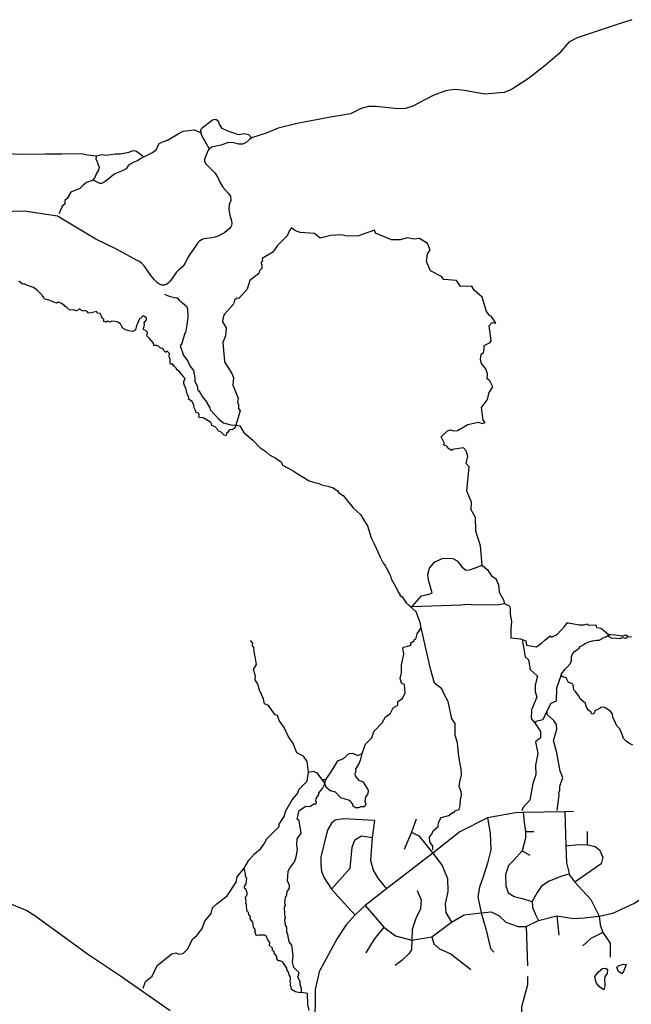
# Model space of a CAD drawing. Header units: millimetres. Extents: x 35 to 72953, y -43 to 70184.
# Tile 29 of 204: x 20727 to 23149, y 27449 to 31345. Entities that reach past the tile are written whole.
import ezdxf

# ---------------------------------------------------------------- set-up
doc = ezdxf.new("R2010")
doc.units = ezdxf.units.MM
doc.layers.add('roads_3', color=3, linetype='Continuous')
doc.layers.add('water', color=7, linetype='Continuous')

msp = doc.modelspace()

# ---------------------------------------------------------------- linework, layer by layer
at = {"layer": 'roads_3'}
for points in [[(23152.03, 31344.61), (23092.95, 31325.44), (22935.33, 31273.37), (22902.21, 31255.89), (22863.29, 31210.78), (22808.37, 31163.34), (22742.9, 31112.59), (22674.82, 31068.84), (22645.58, 31056.73), (22568.22, 31050.01), (22489, 31064.4), (22450.43, 31068.9), (22413.27, 31063.27), (22364.54, 31044.46), (22284.49, 31001.98), (22255.83, 30993.23), (22224.64, 30992.11), (22139.65, 31000.72), (22109.14, 31000.9), (22079.34, 30993.89), (22036.97, 30971.63), (21957.68, 30958.65), (21826.9, 30934.25), (21750.65, 30915.11), (21703.94, 30895.11), (21645.78, 30877.13), (21637.61, 30871.21), (21624.1, 30858.49), (21609.85, 30851.99), (21595.36, 30852.18), (21575.39, 30857.46), (21554.8, 30858.06), (21524.08, 30848.73), (21488.79, 30839.84), (21477.98, 30834.21), (21471.98, 30825.69), (21459.64, 30793.17), (21459.2, 30782.92), (21464.12, 30773.73), (21500.83, 30738.56), (21512.74, 30720.24), (21519.64, 30701.35), (21531.67, 30682.61), (21553.63, 30658.37), (21562.25, 30646.5), (21563.62, 30629.46), (21557.44, 30613.62), (21556.02, 30593.83), (21560.11, 30571.16), (21566.86, 30548.71), (21568.12, 30537.92), (21566.05, 30530.94), (21563.55, 30524.47), (21558.18, 30518.3), (21538.02, 30501.9), (21511.97, 30488.26), (21500.15, 30483.9), (21488.88, 30481.34), (21468.23, 30479.02), (21456.76, 30477.14), (21447.18, 30473.39), (21438.68, 30467.13), (21432.08, 30460.35), (21395.44, 30408.17), (21382.01, 30380.37), (21374.39, 30369.06), (21356.42, 30354.24), (21347.41, 30344.51), (21323.3, 30309.64), (21316.78, 30303.04), (21309.57, 30297.63), (21301.26, 30294.66), (21292.14, 30294.07), (21283.82, 30296.65), (21278.07, 30299.84), (21272.56, 30303.41), (21259.38, 30316.29), (21246.44, 30332.34), (21227.04, 30362.11), (21220.11, 30370.61), (21209.61, 30381.91), (21201.52, 30387.63), (21192.8, 30392.47), (21110.26, 30436.16), (21029.51, 30476.09), (20877.51, 30566.63), (20745.11, 30586.5), (20607.61, 30582.61)], [(21645.78, 30877.13), (21634.93, 30888.81), (21615.95, 30893.37), (21593.95, 30889.08), (21548.58, 30904.21), (21529.42, 30913.73), (21518.31, 30931.27), (21515.4, 30942.25), (21504.52, 30950.08), (21490.52, 30946.96), (21449.55, 30915.31), (21443.94, 30908.22), (21444.48, 30896.7), (21447.88, 30887.07), (21477.98, 30834.21)], [(20663.5, 30815.59), (20742.86, 30811.99), (20829.29, 30813.91), (20894, 30813.85), (20972.85, 30814.78), (20996.1, 30810.22), (21031.48, 30805.66), (21053.22, 30811.68), (21070.9, 30809.15), (21105.79, 30814.14), (21126.51, 30813.62), (21159.38, 30820.63), (21176.57, 30826.65), (21187.18, 30825.13), (21200.31, 30816.56), (21219.5, 30802.47), (21253.39, 30818.53), (21269.07, 30830.58), (21278.19, 30853.72), (21293.37, 30861.24), (21313.09, 30867.76), (21355.57, 30892.88), (21374.78, 30903.93), (21420.28, 30908.92), (21444.48, 30896.7)], [(21219.5, 30802.47), (21207.37, 30795.43), (21194.21, 30785.89), (21179.05, 30780.87), (21158.82, 30769.32), (21149.71, 30754.24), (21130.49, 30745.2), (21104.2, 30734.16), (21065.75, 30705.02), (21051.59, 30696.98), (21044.51, 30696.99), (21018.31, 30709.7), (20991.59, 30699.8), (20978.94, 30690), (20966.29, 30676.18), (20929.63, 30661.63), (20916.02, 30636.66), (20906.16, 30628.62), (20906.91, 30614.29), (20895.96, 30606.57), (20893.68, 30598.27), (20887.6, 30590.23), (20884.05, 30576.16)], [(21018.31, 30709.7), (21025.47, 30718.88), (21030.04, 30731.95), (21040.93, 30749.05), (21043.21, 30761.11), (21038.67, 30769.93), (21036.66, 30779.23), (21030.16, 30792), (21031.48, 30805.66)], [(21803.58, 30521.46), (21795.74, 30511.15), (21786.18, 30489.19), (21747.89, 30451.54), (21729.4, 30425.4), (21687.16, 30399.28), (21689.03, 30392.07), (21682.62, 30379.44), (21686.85, 30374.78), (21685.71, 30360.7), (21676.94, 30350.73), (21675.04, 30339.87), (21638.55, 30312.64), (21627.68, 30278.29), (21595.14, 30242.07), (21586.84, 30242.19), (21577.79, 30234.99), (21574.01, 30218.59), (21537.41, 30178.28), (21531.55, 30161.21), (21530.59, 30149.24), (21545.08, 30125.17), (21542.04, 30094.25), (21531.65, 30066.88), (21536.41, 30020.65), (21537.25, 30011.23), (21538.93, 29990.39), (21568.19, 29944.47), (21573.83, 29927.06), (21571.92, 29898.02), (21592.41, 29847.79), (21590.13, 29832.94), (21594.18, 29821.08), (21593.98, 29806.56), (21600.28, 29796.46), (21586.77, 29753.91), (21583.36, 29739.96)], [(22570.97, 29750.72), (22563.35, 29759.59), (22555.66, 29810.58), (22579.43, 29841.82), (22586.34, 29869.75), (22601.34, 29891.8), (22589.3, 29915.75), (22577.99, 29923.63), (22580.37, 29943.14), (22573.22, 29963.32), (22555.9, 29983.95), (22551.95, 29999.25), (22555.08, 30020.86), (22563.95, 30028.06), (22566.59, 30038.14), (22566.7, 30055.55), (22590.27, 30066.94), (22594.42, 30074.37), (22586.56, 30133.45), (22597.97, 30146.41), (22612.95, 30143.85), (22595.07, 30171.14), (22588.66, 30172.69), (22575.77, 30189.88), (22558.95, 30246.21), (22527.78, 30274.83), (22517.99, 30290.14), (22472.66, 30288.51), (22457.14, 30312.69), (22407.2, 30317.17), (22397.78, 30328.7), (22354.08, 30351.24), (22337.9, 30388.17), (22342.74, 30417.98), (22352.36, 30433.6), (22342.68, 30458.44), (22310.75, 30479.31), (22288.89, 30475.89), (22263.17, 30482.12), (22234.14, 30473.61), (22200.31, 30474.08), (22136.44, 30499.41), (22132.31, 30511.83), (22068.49, 30489.94), (22026, 30488.53), (21999.52, 30493.1), (21959.66, 30490.26), (21917.72, 30480.43), (21895.02, 30498.74), (21837.83, 30502.78), (21816.97, 30510.62), (21803.58, 30521.46)], [(21583.36, 29739.96), (21581.37, 29731.77), (21576.82, 29727.75), (21568.22, 29722.23), (21560.13, 29722.73), (21555.08, 29717.7), (21551.03, 29710.67), (21546.97, 29708.16), (21545.96, 29703.12), (21543.94, 29698.59), (21536.87, 29700.12), (21532.32, 29705.65), (21524.74, 29712.2), (21513.62, 29717.24), (21509.59, 29726.3), (21502.01, 29733.86), (21487.86, 29738.4), (21487.36, 29745.43), (21484.84, 29750.98), (21474.23, 29758.03), (21459.58, 29766.09), (21448.46, 29770.63), (21441.38, 29769.13), (21436.84, 29773.66), (21437.85, 29781.71), (21435.84, 29787.75), (21426.74, 29790.77), (21422.71, 29800.34), (21418.67, 29808.39), (21417.66, 29818.96), (21410.6, 29834.56), (21395.96, 29842.62), (21396.97, 29849.67), (21390.92, 29864.26), (21385.38, 29887.41), (21380.83, 29892.95), (21377.82, 29904.52), (21377.32, 29913.58), (21382.89, 29924.64), (21378.34, 29927.66), (21376.33, 29933.2), (21367.74, 29941.76), (21362.19, 29949.81), (21351.58, 29959.39), (21347.03, 29965.42), (21340.47, 29972.97), (21334.92, 29977), (21335.42, 29981.03), (21325.32, 29981.04), (21322.79, 29988.09), (21323.81, 29996.14), (21323.31, 30002.68), (21320.28, 30006.2), (21319.79, 30014.25), (21320.3, 30023.31), (21313.73, 30029.85), (21309.19, 30033.37), (21306.15, 30028.35), (21301.6, 30031.37), (21297.56, 30036.41), (21294.53, 30043.45), (21284.42, 30044.97), (21277.86, 30051.02), (21268.76, 30056.06), (21258.66, 30055.56), (21257.15, 30064.11), (21247.55, 30074.69), (21242.51, 30081.73), (21236.95, 30087.78), (21230.39, 30093.83), (21233.93, 30104.39), (21232.42, 30110.42), (21217.27, 30118.49), (21218.28, 30124.52), (21219.81, 30132.57), (21221.84, 30139.1), (21219.82, 30144.65), (21223.36, 30149.67), (21229.43, 30157.72), (21229.95, 30164.26), (21222.37, 30170.8), (21215.8, 30172.32), (21211.25, 30170.82), (21209.22, 30165.28), (21203.16, 30161.77), (21197.59, 30152.21), (21194.54, 30142.65), (21189.48, 30134.61), (21188.46, 30127.57), (21185.93, 30117.51), (21180.86, 30113.49), (21174.29, 30111.48), (21160.14, 30113), (21148.01, 30117.04), (21135.38, 30123.59), (21130.33, 30133.16), (21126.3, 30141.71), (21116.7, 30147.76), (21105.08, 30150.79), (21092.94, 30151.31), (21084.34, 30147.3), (21075.75, 30151.33), (21069.18, 30147.81), (21061.1, 30150.33), (21060.09, 30157.88), (21055.55, 30163.42), (21051.51, 30170.46), (21049.49, 30174.49), (21045.96, 30182.55), (21034.34, 30183.56), (21032.32, 30189.6), (21020.69, 30187.6), (21010.58, 30185.09), (20999.46, 30184.1), (20994.41, 30190.14), (20986.83, 30193.67), (20980.26, 30191.16), (20972.17, 30193.68), (20965.1, 30201.24), (20960.55, 30198.22), (20956, 30193.7), (20951.95, 30193.21), (20939.31, 30196.23), (20926.67, 30195.75), (20914.56, 30205.81), (20905.97, 30210.85), (20903.45, 30215.39), (20890.82, 30222.44), (20880.2, 30226.97), (20873.12, 30222.96), (20846.34, 30233.55), (20824.61, 30240.11), (20823.1, 30245.14), (20816.54, 30255.22), (20797.34, 30273.85), (20781.68, 30285.43), (20757.94, 30293.51), (20744.8, 30299.56), (20738.74, 30298.06), (20724.09, 30310.14)], [(21300.96, 30257.98), (21318.86, 30251.31), (21345.23, 30244.63), (21350.89, 30244.63), (21359.36, 30234.64), (21371.6, 30224.66), (21387.61, 30211.34), (21391.37, 30199.14), (21393.23, 30174.75), (21393.22, 30165.89), (21389.42, 30137.07), (21383.74, 30106.04), (21380.91, 30103.82), (21369.56, 30062.82), (21362.96, 30053.96), (21366.72, 30041.76), (21369.54, 30037.33), (21375.17, 30018.48), (21393.06, 29994.07), (21401.52, 29975.22), (21415.64, 29956.36), (21421.26, 29927.54), (21421.25, 29913.13), (21429.71, 29896.49), (21433.47, 29877.65), (21435.35, 29877.65), (21441.94, 29868.77), (21449.46, 29854.35), (21463.58, 29837.71), (21480.52, 29808.88), (21482.4, 29801.12), (21502.17, 29780.04), (21516.29, 29763.4), (21535.12, 29748.97), (21563.19, 29742.27), (21583.36, 29739.96), (21598.58, 29738.21), (21615.19, 29711.21), (21650.62, 29680.76), (21677.89, 29652.05), (21701.64, 29635.93), (21716.88, 29623.55), (21740.43, 29609.11), (21763.03, 29594.68), (21768.68, 29582.48), (21811.06, 29559.17), (21826.13, 29549.18), (21874.17, 29520.32), (21896.78, 29513.64), (21912.79, 29509.2), (21923.16, 29503.64), (21948.21, 29499.37), (21968.94, 29492.81), (21985.33, 29480.31), (21990.98, 29472.55), (22007.93, 29461.45), (22048.41, 29413.75), (22076.66, 29387.12), (22086.07, 29370.48), (22104.89, 29341.65), (22118.99, 29293.97), (22131.22, 29270.68), (22145.33, 29239.63), (22154.73, 29218.56), (22166.96, 29194.17), (22175.44, 29183.08), (22177.32, 29179.75), (22195.19, 29144.26), (22197.07, 29137.61), (22198.95, 29132.07), (22209.3, 29113.21), (22221.54, 29092.14), (22228.12, 29077.73), (22233.77, 29068.85), (22231.88, 29068.86), (22242.24, 29061.09), (22258.24, 29037.8), (22270.49, 29025.59)], [(22558.17, 29186.34), (22551.72, 29262.34), (22534.05, 29320.33), (22531.93, 29374.54), (22515.46, 29404.81), (22516.14, 29435.51), (22497.99, 29478.65), (22506.93, 29574.86), (22494.97, 29588.61), (22501.6, 29617.09), (22496.05, 29638.71), (22484.47, 29650.69), (22440.27, 29644.3), (22436.87, 29639.54), (22421.8, 29650.41), (22420.49, 29656.84), (22404.19, 29662.51), (22409.57, 29668.05), (22396.96, 29693.66), (22420.54, 29716.15), (22432.42, 29722.23), (22445.99, 29718.01), (22461.05, 29719.73), (22502.01, 29742.33), (22543.08, 29752.51), (22560.15, 29746.3), (22570.97, 29750.72)], [(22281.79, 29023.37), (22318.58, 29065.46), (22336.49, 29068.77), (22361, 29075.39), (22348.79, 29118.64), (22346.91, 29127.5), (22343.16, 29149.68), (22350.72, 29175.17), (22371.47, 29199.53), (22403.75, 29213.89), (22442.17, 29212.78), (22460.07, 29203.89), (22478.89, 29179.49), (22494.2, 29167.03), (22508.35, 29168.03), (22528.58, 29174.29), (22558.17, 29186.34), (22579.72, 29168.32), (22595.72, 29143.92), (22613.62, 29131.71), (22613.62, 29129.5), (22623.97, 29108.43), (22625.83, 29079.61), (22644.65, 29046.34), (22646.52, 29035.25)], [(22270.49, 29025.59), (22281.79, 29023.37), (22474.06, 29030.06), (22502.88, 29032.04), (22527.64, 29029.51), (22624.2, 29030.94), (22646.52, 29035.25), (22666.31, 29025.26), (22670.07, 29017.5), (22670.05, 28992), (22674.74, 28963.18), (22672.83, 28934.36), (22672.8, 28898.89), (22710.5, 28894.42), (22717.67, 28891.74), (22731.22, 28886.65), (22734.98, 28870.02), (22773.61, 28863.34), (22793.42, 28877.73), (22807.56, 28889.91), (22828.31, 28906.52), (22830.19, 28903.19), (22835.85, 28903.19), (22844.33, 28906.51), (22852.82, 28910.94), (22856.59, 28913.15), (22884.89, 28944.16), (22895.27, 28958.56), (22900.92, 28958.56), (22943.32, 28950.77), (22961.23, 28950.75), (22975.37, 28954.07), (22978.19, 28948.52), (23008.35, 28950.72), (23012.11, 28939.63), (23028.13, 28937.4), (23032.84, 28934.07), (23040.38, 28927.41), (23046.97, 28922.97), (23058.27, 28912.99), (23067.48, 28912.26), (23086.54, 28910.75), (23109.16, 28906.3), (23118.1, 28906.29), (23127.17, 28910.26), (23137.43, 28904.5), (23150.34, 28902.94)], [(22363.55, 28060.37), (22363.31, 28073.96), (22351.19, 28091.08), (22350.19, 28111.96), (22359.81, 28121.52), (22365.13, 28135.6), (22384.86, 28152.95), (22385.88, 28168.29), (22396.27, 28188.41), (22427.37, 28195.43), (22440.91, 28207.81), (22448.36, 28207.99), (22450.64, 28213.78), (22467.59, 28220.05), (22472.04, 28234.95), (22472.48, 28257.49), (22477.05, 28277.1), (22475.54, 28289.69), (22467.46, 28310.32), (22470.52, 28328.94), (22477.62, 28357.11), (22475.11, 28378.75), (22466.56, 28429.07), (22461.55, 28483.92), (22451.96, 28513.62), (22452, 28559.91), (22438.37, 28579.04), (22424.78, 28647.47), (22410.14, 28673.15), (22399.04, 28697.31), (22370.24, 28718.97), (22353.6, 28775.84), (22325.4, 28904.17), (22317.54, 28939.02), (22312.81, 28960.02), (22297.17, 29001.29), (22270.49, 29025.59)], [(22083.66, 28441.09), (22096.84, 28477.55), (22120.23, 28501.36), (22131.38, 28529.53), (22163, 28562.46), (22175.92, 28586.1), (22194.38, 28598.16), (22206.17, 28621.36), (22225, 28632.35), (22224.51, 28646.68), (22242.97, 28659.25), (22254.11, 28681.63), (22251.87, 28714.58), (22239.73, 28720.14), (22234.44, 28738.5), (22239.16, 28760.2), (22239.55, 28791.33), (22248.94, 28834.35), (22245.17, 28859.75), (22247.44, 28862.27), (22264.52, 28865.58), (22275.76, 28870.04), (22276.02, 28878.59), (22288.92, 28886.38), (22290.08, 28892.23), (22296.01, 28893.42), (22300.83, 28915.05), (22317.54, 28939.02)], [(23155.66, 28474.41), (23139.46, 28481.62), (23129, 28490.61), (23117.8, 28500.93), (23114.7, 28512.13), (23114.79, 28513.57), (23106.61, 28532.42), (23104.07, 28538.51), (23092.67, 28550.94), (23086.18, 28562.8), (23084.11, 28569.35), (23076.39, 28583.1), (23074.8, 28597.95), (23067.36, 28607.27), (23059.26, 28613.7), (23045.89, 28621.81), (23042.78, 28625.13), (23027.7, 28623.15), (23026.09, 28620.6), (23018.27, 28616.29), (23012.89, 28613.74), (23006.11, 28610.75), (22999.69, 28596.79), (22993.09, 28597.9), (22991.02, 28600.34), (22989.8, 28605.33), (22979.43, 28612.77), (22971.72, 28623.97), (22967.02, 28641.27), (22959.2, 28647.37), (22947.99, 28656.8), (22939.8, 28670.99), (22930.48, 28682.53), (22928.88, 28686.41), (22922.39, 28693.4), (22919.38, 28712.69), (22914.39, 28718.79), (22901.01, 28721.9), (22891.32, 28740.2), (22878.13, 28744.98), (22871.35, 28752.3), (22873.24, 28756.4), (22887.48, 28774.68), (22894.18, 28781.32), (22907.76, 28795.72), (22912.96, 28808.58), (22913.06, 28823.98), (22916.47, 28835.51), (22925.9, 28845.81), (22935.71, 28852.56), (22943.06, 28858.1), (22947.31, 28864.19), (22957.87, 28870.28), (22958.81, 28870.61), (22969.75, 28877.37), (22981.82, 28882.68), (22995.39, 28886.88), (23003.31, 28888.2), (23010.57, 28889.97), (23011.51, 28889.75), (23021.97, 28890.18), (23029.61, 28893.5), (23033.94, 28897.38), (23048.56, 28902.69), (23055.16, 28906.56), (23067.48, 28912.26)], [(23055.16, 28906.56), (23070.05, 28899.32), (23090.48, 28898.08), (23105.18, 28896.78), (23115.8, 28899.54), (23126.88, 28897.29), (23137.43, 28904.5)], [(21870.86, 28367.75), (21865.33, 28409.77), (21850.69, 28430.41), (21824.41, 28444.27), (21810.79, 28481.01), (21790.85, 28509.21), (21775.34, 28543.75), (21755.26, 28572.13), (21748.71, 28591.01), (21738.48, 28593.6), (21712.84, 28630.79), (21697.43, 28637.85), (21692.4, 28657.73), (21676.5, 28691.95), (21670.09, 28716.18), (21660.36, 28732.73), (21661.89, 28747.82), (21653.83, 28773.49), (21664.6, 28793.17), (21660.83, 28817.57), (21654.54, 28851.79), (21656.57, 28859.34), (21650, 28866.89), (21650.63, 28877.89), (21641.04, 28888.97)], [(22717.67, 28891.74), (22728.96, 28823.13), (22742.09, 28811.55), (22749.14, 28773.8), (22777.43, 28747.12), (22768.96, 28711.2), (22768.79, 28686.75), (22774.83, 28664.1), (22753.55, 28613.8), (22752.52, 28580.1), (22768.32, 28559.75), (22789.89, 28528.23), (22789.36, 28503.08), (22770.14, 28486.99), (22779.71, 28441.7), (22769.56, 28394.91), (22771.04, 28356.17), (22759.39, 28321.96), (22747.2, 28256.56), (22720.38, 28226.39), (22715.32, 28214.25)], [(22871.35, 28752.3), (22853.73, 28700.26), (22852.17, 28648.44), (22830.42, 28639.4), (22814.88, 28609.02), (22798.68, 28574.32), (22771.88, 28568.3), (22768.32, 28559.75)], [(22856.13, 28215.96), (22864.28, 28275.82), (22862.26, 28285.64), (22865.81, 28294.94), (22865.82, 28312.3), (22878.74, 28346.01), (22867.89, 28371.42), (22854.3, 28444.14), (22840.94, 28492.97), (22853.86, 28536.47), (22852.87, 28556.35), (22842.77, 28571.7), (22817, 28593.87), (22814.88, 28609.02)], [(21870.86, 28367.75), (21888.05, 28371.5), (21903.1, 28365.52), (21924.42, 28338.26), (21940.24, 28337.8), (21960.73, 28369.23), (21987.44, 28412.43), (22010.2, 28421.71), (22031.96, 28441.82), (22047.01, 28443.12), (22065.82, 28433.23), (22083.66, 28441.09)], [(21924.42, 28338.26), (21935.41, 28321.71), (21939.31, 28309.06), (21956.74, 28295.47), (21976.21, 28289.66), (21998.17, 28267.25), (22031.54, 28256.65), (22045.17, 28240.79), (22045.93, 28235), (22057.8, 28227.7), (22069.18, 28227.69), (22079.55, 28230.95), (22092.69, 28231.45), (22100.03, 28239.74), (22094.98, 28251.06), (22097.78, 28269.68), (22107.39, 28281.49), (22108.17, 28296.59), (22089.12, 28328.37), (22072.3, 28334.61), (22057.04, 28352.3), (22056.04, 28363.87), (22060.09, 28371.42), (22058.19, 28379.16), (22070.22, 28398.58), (22078.84, 28419.2), (22083.66, 28441.09)], [(21217.05, 27512.19), (21226.18, 27539.1), (21252.25, 27560.2), (21272.5, 27601.95), (21329.94, 27648.2), (21346.26, 27652.26), (21357.89, 27647.47), (21374.44, 27649.66), (21393.92, 27667.75), (21411.15, 27705.98), (21430.13, 27722.57), (21449.62, 27748.46), (21460.77, 27777.39), (21485.07, 27808.82), (21491.41, 27831.21), (21508.87, 27847.79), (21549.24, 27878.52), (21584.79, 27932.01), (21589, 27953.2), (21616.58, 27987.64), (21634.82, 28018.82), (21657.59, 28044.46), (21681.74, 28065.26), (21697.93, 28087.13), (21704.66, 28102.79), (21754.62, 28151.74), (21755.28, 28161.87), (21774.13, 28191.73), (21780.97, 28214.11), (21805.92, 28257.42), (21827.29, 28282.75), (21834.27, 28300.67), (21865.52, 28331.28), (21870.86, 28367.75)], [(21843.27, 27495.24), (21843.29, 27511.35), (21838.24, 27527.46), (21837.75, 27539.53), (21829.42, 27556.14), (21833.98, 27573.75), (21813.53, 27593.9), (21807.99, 27616.05), (21809.78, 27641.96), (21804.51, 27683.23), (21794.91, 27695.56), (21789.63, 27725.5), (21785.09, 27734.82), (21785.61, 27754.45), (21779.81, 27762), (21776.79, 27784.64), (21780.33, 27791.43), (21777.31, 27804.53), (21775.71, 27832.76), (21779.62, 27839.24), (21777.61, 27852.32), (21780.66, 27872.45), (21785.22, 27880.49), (21786.75, 27895.59), (21795.86, 27907.66), (21795.37, 27918.48), (21787.55, 27937.85), (21790.61, 27974.59), (21795.43, 27985.65), (21815.67, 28012.55), (21821.76, 28032.67), (21827.6, 28060.09), (21825.09, 28079.72), (21826.12, 28103.11), (21842.58, 28126), (21834.03, 28174.81), (21826.19, 28181.87), (21834.57, 28216.07), (21861.13, 28233.16), (21875.79, 28231.38), (21892.73, 28241.43), (21901.33, 28242.43), (21903.11, 28249.22), (21899.82, 28253), (21900.85, 28262.81), (21912.48, 28279.4), (21911.99, 28285.44), (21925.91, 28302.79), (21935.41, 28321.71), (21940.24, 28337.8)], [(22920.04, 28211.66), (22885.66, 28210.68), (22721.65, 28207.65), (22690.43, 28206.87), (22579.6, 28186.45)], [(22721.65, 28207.65), (22725.61, 28170.01), (22730.24, 28132.3), (22730.7, 28105.96), (22716.55, 28056.34), (22684.26, 28018.63), (22663.01, 27998.53), (22650.85, 27962.3), (22652.84, 27917.02), (22661.91, 27889.83), (22685.17, 27875.72), (22717.5, 27867.43), (22756.94, 27855.54)], [(22885.66, 28210.68), (22890.39, 28076.49), (22892.34, 28008.7), (22904.27, 27961.39), (22901.63, 27964.12), (22925.97, 27931.81), (22988.93, 27863.77), (23021.85, 27797.96), (23025.86, 27763.74), (23036.38, 27733.37), (23066.25, 27690.25), (23066.21, 27635.9)], [(22579.6, 28186.45), (22470.34, 28131.69), (22363.17, 28047.11), (22179.72, 27905.14), (22095.94, 27840.17), (22055.26, 27803.32), (22020, 27763.83), (21984.61, 27709.66), (21915.85, 27582.74)], [(22132.64, 28176.25), (22009.28, 28182.4), (21976.88, 28177.28), (21962.26, 28165.1), (21947.53, 28140.72), (21942.62, 28123.66), (21919.35, 28031.12), (21919.32, 28001.86), (21922.88, 27973.81), (21932.66, 27949.42), (21962.12, 27904.05), (22038.78, 27820.52), (22055.26, 27803.32)], [(22132.64, 28176.25), (22123.55, 28109.43), (22116.82, 28018.98), (22126.7, 27979.66), (22146.3, 27947.68), (22179.72, 27905.14)], [(22297.11, 28181.99), (22279.46, 28130.52), (22250.49, 28061.77)], [(22579.6, 28186.45), (22590.32, 28126.39), (22593.29, 28059.97), (22580.11, 28007.65), (22562.87, 27952.86), (22547.67, 27912.07), (22541.57, 27873.84), (22554.66, 27811.43), (22573.82, 27747), (22591.96, 27669.49), (22605.09, 27655.4)], [(22279.46, 28130.52), (22308.58, 28115.63), (22363.17, 28047.11), (22401.04, 27998.4), (22421.56, 27946.61), (22423.26, 27894.65), (22411.69, 27846.94), (22414.84, 27812.32), (22437.32, 27773.29)], [(22730.24, 28132.3), (22762.78, 28132.77)], [(22975.54, 28079.79), (22976.55, 28132.72)], [(21962.12, 27904.05), (22036.41, 27987.15), (22044.57, 28070.67), (22054.71, 28099.84), (22081.01, 28114.91), (22123.55, 28109.43)], [(22716.55, 28056.34), (22747.48, 28038.78)], [(22890.39, 28076.49), (22942.18, 28080.81), (22975.54, 28079.79), (23005.92, 28073.4), (23023.81, 28060.31), (23036.99, 28031.15), (23029.8, 28004.33), (22925.97, 27931.81)], [(22095.94, 27840.17), (22168.82, 27753.89), (22215.31, 27719.63), (22280.52, 27702.47), (22359.41, 27715.98), (22437.32, 27773.29), (22486.9, 27802.42), (22554.66, 27811.43), (22594.1, 27814.41), (22626.45, 27798.28), (22652.72, 27774.11), (22701.24, 27756.96), (22733.53, 27756.79), (22782.16, 27780.04), (22853.98, 27799.1), (22920.71, 27788.99), (22963.19, 27790.97), (23021.85, 27797.96), (23076.46, 27808.99), (23161.44, 27849.19), (23203.93, 27878.34), (23273.74, 27920.55), (23345.58, 27980.87), (23399.99, 28049.17)], [(21843.27, 27495.24), (21836.95, 27494.49), (21819.76, 27498.79), (21803.34, 27507.36), (21802.08, 27517.92), (21798.29, 27526.48), (21801.59, 27531.26), (21798.3, 27536.05), (21799.58, 27549.13), (21798.32, 27558.68), (21794.03, 27565.48), (21791.26, 27578.82), (21785.96, 27585.62), (21785.46, 27591.66), (21769.56, 27615.57), (21758.94, 27621.37), (21752.12, 27620.88), (21745.56, 27628.43), (21745.81, 27638.24), (21736.22, 27649.58), (21735.21, 27656.36), (21728.14, 27661.16), (21728.65, 27670.71), (21716.78, 27681.3), (21717.55, 27693.37), (21710.22, 27703.7), (21705.44, 27717.79), (21697.35, 27723.07), (21673.84, 27721.84), (21665.24, 27720.09), (21658.43, 27736.7), (21661.22, 27743.24), (21653.89, 27753.82), (21651.13, 27773.69), (21640.78, 27787.04), (21642.05, 27794.59), (21635.48, 27803.89), (21633.22, 27811.7), (21626.65, 27819), (21625.66, 27844.16), (21622.63, 27850.7), (21624.67, 27858.25), (21621.39, 27870.33), (21629.25, 27886.93), (21622.94, 27903.79), (21617.64, 27908.07), (21617.39, 27915.12), (21624.73, 27925.93), (21627.28, 27947.31), (21621.72, 27956.37), (21621.36, 27965.99), (21616.58, 27987.64)], [(22901.63, 27964.12), (22874.87, 27956.38), (22824.77, 27936), (22794.41, 27915.89), (22776.19, 27891.76), (22756.94, 27855.54), (22757.94, 27833.4), (22768.02, 27807.22), (22782.16, 27780.04)], [(22301.92, 27899.19), (22317.06, 27862.45), (22314, 27826.22), (22296.77, 27787.99), (22281.06, 27744.73), (22280.52, 27702.47), (22278.47, 27664.73), (22267.83, 27649.14), (22240.51, 27622.49), (22213.69, 27602.39)], [(20688.3, 27847.21), (20755.58, 27819.54), (20787.91, 27800.14), (20996.08, 27648.72), (21126.28, 27561.91), (21323.92, 27424.03)], [(22853.98, 27799.1), (22863.01, 27722.61)], [(22168.82, 27753.89), (22131.36, 27707.12), (22098.44, 27652.8)], [(22733.53, 27756.79), (22738.53, 27600.94)], [(22359.41, 27715.98), (22367.47, 27688.31), (22389.71, 27668.16), (22434.69, 27647.99), (22514.53, 27587.03)], [(23036.38, 27733.37), (22989.42, 27709.43), (22958.05, 27680.27)], [(21885.09, 27022.19), (21897.41, 27050.33), (21898.22, 27232.81), (21896.87, 27291.51), (21897.08, 27354.28), (21899.47, 27507.68), (21915.85, 27582.74)], [(22738.5, 27558.67), (22738.47, 27525.46), (22714.13, 27438.92), (22714.05, 27346.33), (22696.99, 27315.67), (22661.28, 27267.14), (22626.93, 27218.41), (22591.05, 27172.79), (22559.98, 27131.06), (22532.48, 27089.15), (22505.75, 27053.75)], [(21874.3, 27424.02), (21868, 27448.67), (21867.54, 27491.95), (21843.27, 27495.24)]]:
    msp.add_lwpolyline(points, dxfattribs=at)
at = {"layer": 'water'}
for points in [[(23040.18, 27506.53), (23023.72, 27518.13), (23010.92, 27532.15), (23007.27, 27544.97), (23005.45, 27558.98), (23019.49, 27577.87), (23035.34, 27590.05), (23048.14, 27591.87), (23055.45, 27587), (23053.61, 27570.54), (23049.35, 27565.66), (23044.47, 27557.74), (23043.86, 27547.38), (23045.05, 27524.82), (23043.23, 27513.86), (23040.18, 27506.53)], [(23112.14, 27569.89), (23098.12, 27579.05), (23092.03, 27594.9), (23099.35, 27602.21), (23120.08, 27607.07), (23128.62, 27605.85), (23118.25, 27578.42), (23112.14, 27569.89)]]:
    msp.add_lwpolyline(points, close=True, dxfattribs=at)

doc.saveas('drawing.dxf')
